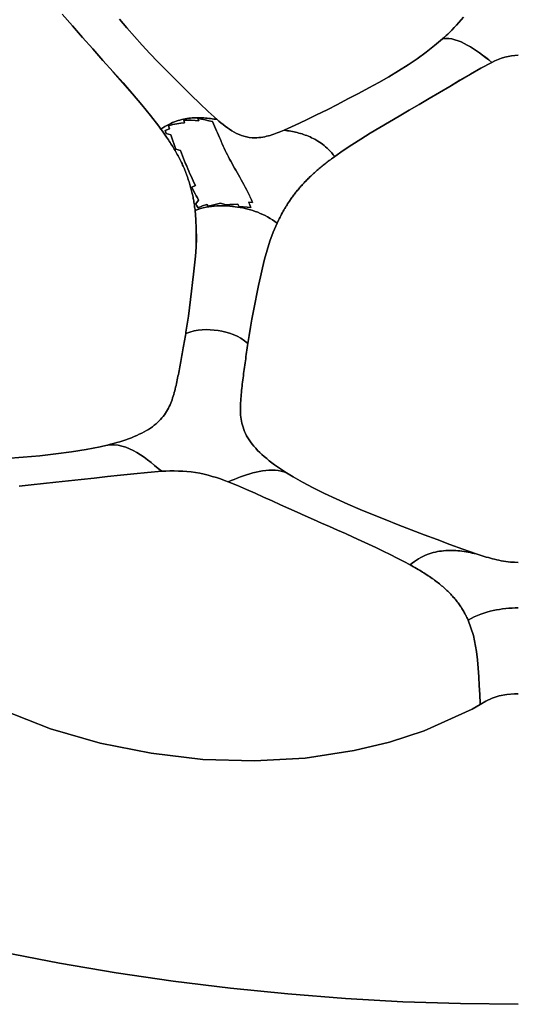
# Model space of a CAD drawing. Header units: centimetres. Extents: x -49.6 to 49.6, y -49.6 to 49.6.
# Tile 3 of 61: x -9.6 to 0, y -49.6 to -30.6. Entities that reach past the tile are written whole.
import ezdxf

# ---------------------------------------------------------------- set-up
doc = ezdxf.new("R2010")
doc.units = ezdxf.units.CM
doc.layers.get('0').update_dxf_attribs({"true_color": 0x5890e1})

msp = doc.modelspace()

# ---------------------------------------------------------------- linework, layer by layer
at = {"color": 16, "true_color": 0x870606}
for points in [[(-9.887, -39.07, 0), (-9.56, -39.046, 0), (-9.235, -39.018, 0), (-8.927, -38.985, 0), (-8.629, -38.946, 0), (-8.343, -38.899, 0), (-8.07, -38.845, 0), (-8.045, -38.839, 0), (-7.986, -38.826, 0), (-7.928, -38.812, 0), (-7.87, -38.797, 0), (-7.814, -38.782, 0), (-7.753, -38.765, 0), (-7.694, -38.747, 0), (-7.635, -38.728, 0), (-7.578, -38.709, 0), (-7.523, -38.69, 0), (-7.47, -38.67, 0), (-7.418, -38.649, 0), (-7.367, -38.627, 0), (-7.318, -38.605, 0), (-7.27, -38.582, 0), (-7.224, -38.558, 0), (-7.18, -38.533, 0), (-7.138, -38.509, 0), (-7.099, -38.483, 0), (-7.062, -38.458, 0), (-7.027, -38.431, 0), (-6.994, -38.404, 0), (-6.963, -38.376, 0), (-6.933, -38.347, 0), (-6.905, -38.317, 0), (-6.879, -38.288, 0), (-6.854, -38.258, 0), (-6.832, -38.228, 0), (-6.811, -38.197, 0), (-6.791, -38.166, 0), (-6.772, -38.134, 0), (-6.755, -38.102, 0), (-6.738, -38.069, 0), (-6.723, -38.036, 0), (-6.709, -38.003, 0), (-6.696, -37.97, 0), (-6.684, -37.937, 0), (-6.673, -37.903, 0), (-6.662, -37.869, 0), (-6.652, -37.835, 0), (-6.642, -37.8, 0), (-6.633, -37.765, 0), (-6.625, -37.731, 0), (-6.616, -37.696, 0), (-6.608, -37.661, 0), (-6.6, -37.626, 0), (-6.593, -37.59, 0), (-6.585, -37.555, 0), (-6.578, -37.519, 0), (-6.571, -37.484, 0), (-6.563, -37.448, 0), (-6.556, -37.412, 0), (-6.549, -37.376, 0), (-6.542, -37.34, 0), (-6.535, -37.304, 0), (-6.528, -37.268, 0), (-6.521, -37.231, 0), (-6.515, -37.195, 0), (-6.508, -37.158, 0), (-6.501, -37.121, 0), (-6.495, -37.085, 0), (-6.488, -37.048, 0), (-6.482, -37.01, 0), (-6.475, -36.973, 0), (-6.469, -36.936, 0), (-6.463, -36.902, 0), (-6.457, -36.867, 0), (-6.451, -36.833, 0), (-6.445, -36.798, 0), (-6.439, -36.764, 0), (-6.433, -36.729, 0), (-6.427, -36.694, 0), (-6.421, -36.659, 0), (-6.417, -36.633, 0), (-6.392, -36.479, 0), (-6.368, -36.322, 0), (-6.347, -36.164, 0), (-6.326, -36.003, 0), (-6.307, -35.84, 0), (-6.287, -35.674, 0), (-6.268, -35.508, 0), (-6.25, -35.338, 0), (-6.234, -35.165, 0), (-6.222, -34.991, 0), (-6.216, -34.813, 0), (-6.216, -34.633, 0), (-6.223, -34.457, 0), (-6.24, -34.278, 0), (-6.241, -34.262, 0), (-6.244, -34.238, 0), (-6.248, -34.214, 0), (-6.251, -34.191, 0), (-6.254, -34.167, 0), (-6.258, -34.143, 0), (-6.262, -34.119, 0), (-6.266, -34.095, 0), (-6.271, -34.071, 0), (-6.275, -34.047, 0), (-6.28, -34.023, 0), (-6.285, -33.998, 0), (-6.29, -33.974, 0), (-6.296, -33.95, 0), (-6.301, -33.926, 0), (-6.307, -33.901, 0), (-6.313, -33.877, 0), (-6.32, -33.852, 0), (-6.326, -33.827, 0), (-6.333, -33.803, 0), (-6.34, -33.778, 0), (-6.348, -33.753, 0), (-6.356, -33.728, 0), (-6.364, -33.703, 0), (-6.372, -33.679, 0), (-6.38, -33.654, 0), (-6.389, -33.629, 0), (-6.398, -33.604, 0), (-6.407, -33.579, 0), (-6.417, -33.554, 0), (-6.427, -33.529, 0), (-6.437, -33.503, 0), (-6.447, -33.478, 0), (-6.458, -33.453, 0), (-6.469, -33.427, 0), (-6.481, -33.402, 0), (-6.492, -33.376, 0), (-6.505, -33.351, 0), (-6.517, -33.325, 0), (-6.529, -33.299, 0), (-6.542, -33.274, 0), (-6.556, -33.248, 0), (-6.569, -33.223, 0), (-6.583, -33.197, 0), (-6.597, -33.172, 0), (-6.612, -33.146, 0), (-6.626, -33.12, 0), (-6.641, -33.095, 0), (-6.657, -33.069, 0), (-6.672, -33.043, 0), (-6.688, -33.017, 0), (-6.705, -32.991, 0), (-6.721, -32.965, 0), (-6.738, -32.94, 0), (-6.755, -32.914, 0), (-6.773, -32.888, 0), (-6.79, -32.862, 0), (-6.817, -32.824, 0), (-6.843, -32.786, 0), (-6.871, -32.747, 0), (-6.898, -32.709, 0), (-6.939, -32.654, 0), (-7.1, -32.445, 0), (-7.271, -32.237, 0), (-7.448, -32.027, 0), (-7.632, -31.817, 0), (-7.824, -31.599, 0), (-8.02, -31.38, 0), (-8.216, -31.16, 0), (-8.412, -30.938, 0), (-8.608, -30.715, 0), (-8.804, -30.49, 0)], [(-8.804, -30.49, 0), (-8.608, -30.715, 0), (-8.412, -30.938, 0), (-8.215, -31.16, 0), (-8.019, -31.38, 0), (-7.824, -31.599, 0), (-7.631, -31.817, 0), (-7.448, -32.027, 0), (-7.27, -32.237, 0), (-7.1, -32.445, 0), (-6.939, -32.654, 0), (-6.898, -32.709, 0), (-6.86, -32.685, 0), (-6.822, -32.661, 0), (-6.784, -32.638, 0), (-6.747, -32.618, 0), (-6.71, -32.6, 0), (-6.674, -32.583, 0), (-6.638, -32.569, 0), (-6.602, -32.556, 0), (-6.567, -32.544, 0), (-6.532, -32.534, 0), (-6.498, -32.525, 0), (-6.463, -32.518, 0), (-6.429, -32.511, 0), (-6.396, -32.505, 0), (-6.362, -32.5, 0), (-6.329, -32.496, 0), (-6.295, -32.493, 0), (-6.262, -32.49, 0), (-6.229, -32.489, 0), (-6.197, -32.488, 0), (-6.164, -32.488, 0), (-6.132, -32.488, 0), (-6.1, -32.489, 0), (-6.068, -32.491, 0), (-6.036, -32.494, 0), (-6.004, -32.497, 0), (-5.972, -32.501, 0), (-5.941, -32.505, 0), (-5.909, -32.51, 0), (-5.878, -32.515, 0), (-5.846, -32.519, 0), (-5.815, -32.524, 0), (-5.985, -32.37, 0), (-6.15, -32.213, 0), (-6.314, -32.053, 0), (-6.477, -31.892, 0), (-6.638, -31.732, 0), (-6.798, -31.57, 0), (-6.956, -31.409, 0), (-7.113, -31.245, 0), (-7.264, -31.084, 0), (-7.412, -30.92, 0), (-7.557, -30.754, 0), (-7.697, -30.585, 0)], [(-7.698, -30.585, 0), (-7.557, -30.754, 0), (-7.412, -30.92, 0), (-7.264, -31.084, 0), (-7.113, -31.245, 0), (-6.957, -31.409, 0), (-6.799, -31.57, 0), (-6.638, -31.732, 0), (-6.477, -31.892, 0), (-6.314, -32.053, 0), (-6.151, -32.213, 0), (-5.985, -32.37, 0), (-5.815, -32.524, 0), (-5.779, -32.555, 0), (-5.74, -32.587, 0), (-5.7, -32.619, 0), (-5.659, -32.651, 0), (-5.616, -32.682, 0), (-5.573, -32.712, 0), (-5.529, -32.74, 0), (-5.484, -32.767, 0), (-5.438, -32.791, 0), (-5.392, -32.812, 0), (-5.344, -32.831, 0), (-5.296, -32.847, 0), (-5.245, -32.86, 0), (-5.193, -32.869, 0), (-5.139, -32.875, 0), (-5.083, -32.877, 0), (-5.045, -32.875, 0), (-5.007, -32.872, 0), (-4.969, -32.868, 0), (-4.932, -32.862, 0), (-4.896, -32.855, 0), (-4.86, -32.847, 0), (-4.825, -32.838, 0), (-4.792, -32.829, 0), (-4.756, -32.818, 0), (-4.721, -32.807, 0), (-4.687, -32.795, 0), (-4.653, -32.783, 0), (-4.619, -32.77, 0), (-4.585, -32.756, 0), (-4.551, -32.743, 0), (-4.518, -32.729, 0), (-4.308, -32.635, 0), (-4.103, -32.537, 0), (-3.898, -32.436, 0), (-3.693, -32.333, 0), (-3.491, -32.23, 0), (-3.288, -32.126, 0), (-3.088, -32.021, 0), (-2.888, -31.914, 0), (-2.693, -31.806, 0), (-2.5, -31.696, 0), (-2.313, -31.583, 0), (-2.129, -31.466, 0), (-1.952, -31.348, 0), (-1.781, -31.224, 0), (-1.618, -31.096, 0), (-1.462, -30.964, 0), (-1.428, -30.934, 0), (-1.395, -30.903, 0), (-1.362, -30.872, 0), (-1.33, -30.841, 0), (-1.282, -30.794, 0), (-1.235, -30.746, 0), (-1.19, -30.698, 0), (-1.146, -30.649, 0), (-1.102, -30.599, 0), (-1.06, -30.549, 0)], [(-1.06, -30.549, 0), (-1.102, -30.599, 0), (-1.146, -30.649, 0), (-1.19, -30.698, 0), (-1.235, -30.746, 0), (-1.282, -30.794, 0), (-1.33, -30.841, 0), (-1.362, -30.872, 0), (-1.395, -30.903, 0), (-1.428, -30.934, 0), (-1.462, -30.964, 0), (-1.404, -30.958, 0), (-1.342, -30.958, 0), (-1.284, -30.966, 0), (-1.223, -30.981, 0), (-1.164, -31, 0), (-1.105, -31.025, 0), (-1.045, -31.053, 0), (-0.986, -31.084, 0), (-0.926, -31.119, 0), (-0.867, -31.156, 0), (-0.808, -31.195, 0), (-0.75, -31.236, 0), (-0.69, -31.28, 0), (-0.631, -31.325, 0), (-0.571, -31.373, 0), (-0.511, -31.419, 0), (-0.451, -31.392, 0), (-0.389, -31.365, 0), (-0.324, -31.341, 0), (-0.259, -31.321, 0), (-0.196, -31.305, 0), (-0.132, -31.293, 0), (-0.067, -31.285, 0), (0, -31.282, 0)], [(0, -31.282, 0), (-0.067, -31.285, 0), (-0.132, -31.293, 0), (-0.196, -31.305, 0), (-0.259, -31.321, 0), (-0.324, -31.341, 0), (-0.389, -31.365, 0), (-0.451, -31.392, 0), (-0.511, -31.419, 0), (-0.723, -31.529, 0), (-0.925, -31.646, 0), (-1.126, -31.765, 0), (-1.325, -31.884, 0), (-1.522, -32.002, 0), (-1.719, -32.118, 0), (-1.913, -32.232, 0), (-2.107, -32.345, 0), (-2.299, -32.457, 0), (-2.489, -32.568, 0), (-2.675, -32.679, 0), (-2.858, -32.79, 0), (-3.038, -32.901, 0), (-3.213, -33.013, 0), (-3.382, -33.125, 0), (-3.545, -33.24, 0), (-3.566, -33.255, 0), (-3.587, -33.27, 0), (-3.608, -33.285, 0), (-3.628, -33.301, 0), (-3.649, -33.316, 0), (-3.669, -33.331, 0), (-3.689, -33.346, 0), (-3.709, -33.362, 0), (-3.729, -33.377, 0), (-3.748, -33.393, 0), (-3.768, -33.408, 0), (-3.787, -33.424, 0), (-3.806, -33.44, 0), (-3.826, -33.455, 0), (-3.844, -33.471, 0), (-3.863, -33.487, 0), (-3.882, -33.503, 0), (-3.9, -33.519, 0), (-3.918, -33.535, 0), (-3.936, -33.551, 0), (-3.953, -33.567, 0), (-3.971, -33.583, 0), (-3.988, -33.599, 0), (-4.005, -33.615, 0), (-4.022, -33.631, 0), (-4.039, -33.647, 0), (-4.056, -33.664, 0), (-4.072, -33.68, 0), (-4.088, -33.697, 0), (-4.104, -33.713, 0), (-4.12, -33.73, 0), (-4.136, -33.746, 0), (-4.151, -33.763, 0), (-4.166, -33.779, 0), (-4.181, -33.796, 0), (-4.196, -33.813, 0), (-4.21, -33.829, 0), (-4.225, -33.846, 0), (-4.239, -33.863, 0), (-4.253, -33.88, 0), (-4.267, -33.897, 0), (-4.28, -33.913, 0), (-4.294, -33.93, 0), (-4.307, -33.947, 0), (-4.32, -33.964, 0), (-4.333, -33.981, 0), (-4.346, -33.998, 0), (-4.358, -34.016, 0), (-4.371, -34.033, 0), (-4.383, -34.05, 0), (-4.395, -34.067, 0), (-4.407, -34.084, 0), (-4.418, -34.101, 0), (-4.43, -34.119, 0), (-4.441, -34.136, 0), (-4.453, -34.153, 0), (-4.464, -34.171, 0), (-4.474, -34.188, 0), (-4.485, -34.205, 0), (-4.496, -34.223, 0), (-4.506, -34.24, 0), (-4.517, -34.258, 0), (-4.527, -34.275, 0), (-4.537, -34.292, 0), (-4.553, -34.322, 0), (-4.569, -34.351, 0), (-4.585, -34.381, 0), (-4.6, -34.41, 0), (-4.615, -34.44, 0), (-4.629, -34.469, 0), (-4.643, -34.499, 0), (-4.657, -34.528, 0), (-4.731, -34.702, 0), (-4.795, -34.876, 0), (-4.851, -35.049, 0), (-4.899, -35.221, 0), (-4.941, -35.391, 0), (-4.979, -35.561, 0), (-5.014, -35.728, 0), (-5.048, -35.894, 0), (-5.081, -36.058, 0), (-5.112, -36.22, 0), (-5.142, -36.38, 0), (-5.171, -36.538, 0), (-5.197, -36.694, 0), (-5.22, -36.849, 0), (-5.227, -36.892, 0), (-5.233, -36.934, 0), (-5.239, -36.977, 0), (-5.245, -37.019, 0), (-5.251, -37.061, 0), (-5.257, -37.103, 0), (-5.263, -37.144, 0), (-5.269, -37.186, 0), (-5.275, -37.227, 0), (-5.281, -37.269, 0), (-5.286, -37.31, 0), (-5.292, -37.351, 0), (-5.297, -37.392, 0), (-5.303, -37.433, 0), (-5.308, -37.474, 0), (-5.313, -37.514, 0), (-5.318, -37.555, 0), (-5.323, -37.596, 0), (-5.328, -37.636, 0), (-5.333, -37.676, 0), (-5.337, -37.716, 0), (-5.341, -37.756, 0), (-5.345, -37.796, 0), (-5.349, -37.836, 0), (-5.353, -37.876, 0), (-5.356, -37.915, 0), (-5.359, -37.955, 0), (-5.362, -37.995, 0), (-5.364, -38.034, 0), (-5.365, -38.074, 0), (-5.365, -38.113, 0), (-5.365, -38.153, 0), (-5.363, -38.192, 0), (-5.36, -38.232, 0), (-5.356, -38.272, 0), (-5.351, -38.312, 0), (-5.344, -38.351, 0), (-5.335, -38.391, 0), (-5.325, -38.431, 0), (-5.313, -38.47, 0), (-5.299, -38.511, 0), (-5.283, -38.552, 0), (-5.265, -38.592, 0), (-5.245, -38.632, 0), (-5.222, -38.672, 0), (-5.198, -38.712, 0), (-5.17, -38.752, 0), (-5.14, -38.792, 0), (-5.106, -38.834, 0), (-5.07, -38.875, 0), (-5.032, -38.915, 0), (-4.991, -38.956, 0), (-4.949, -38.996, 0), (-4.904, -39.035, 0), (-4.857, -39.075, 0), (-4.809, -39.114, 0), (-4.757, -39.154, 0), (-4.704, -39.193, 0), (-4.649, -39.232, 0), (-4.592, -39.271, 0), (-4.533, -39.31, 0), (-4.473, -39.349, 0), (-4.411, -39.387, 0), (-4.348, -39.425, 0), (-4.164, -39.531, 0), (-3.958, -39.64, 0), (-3.744, -39.747, 0), (-3.519, -39.852, 0), (-3.288, -39.955, 0), (-3.054, -40.056, 0), (-2.818, -40.153, 0), (-2.569, -40.253, 0), (-2.319, -40.351, 0), (-2.068, -40.448, 0), (-1.818, -40.544, 0), (-1.569, -40.638, 0), (-1.32, -40.732, 0), (-1.07, -40.825, 0), (-0.812, -40.915, 0), (-0.775, -40.927, 0), (-0.737, -40.939, 0), (-0.698, -40.952, 0), (-0.658, -40.964, 0), (-0.618, -40.976, 0), (-0.578, -40.987, 0), (-0.537, -40.999, 0), (-0.496, -41.009, 0), (-0.457, -41.019, 0), (-0.417, -41.029, 0), (-0.375, -41.038, 0), (-0.332, -41.046, 0), (-0.288, -41.054, 0), (-0.243, -41.061, 0), (-0.197, -41.067, 0), (-0.15, -41.072, 0), (-0.076, -41.077, 0), (0, -41.079, 0)], [(-9.639, -39.604, 0), (-9.407, -39.578, 0), (-9.169, -39.553, 0), (-8.928, -39.528, 0), (-8.683, -39.503, 0), (-8.437, -39.477, 0), (-8.186, -39.451, 0), (-7.934, -39.423, 0), (-7.678, -39.395, 0), (-7.42, -39.367, 0), (-7.158, -39.341, 0), (-6.885, -39.32, 0), (-6.953, -39.263, 0), (-7.021, -39.205, 0), (-7.089, -39.15, 0), (-7.157, -39.097, 0), (-7.225, -39.048, 0), (-7.294, -39.002, 0), (-7.365, -38.959, 0), (-7.437, -38.92, 0), (-7.507, -38.886, 0), (-7.58, -38.856, 0), (-7.654, -38.832, 0), (-7.728, -38.814, 0), (-7.805, -38.805, 0), (-7.882, -38.806, 0), (-7.965, -38.818, 0), (-8.045, -38.839, 0), (-8.07, -38.845, 0), (-8.343, -38.899, 0), (-8.629, -38.946, 0), (-8.927, -38.985, 0), (-9.235, -39.018, 0), (-9.56, -39.046, 0), (-9.887, -39.07, 0)], [(-9.947, -43.936, 0), (-9.033, -44.292, 0), (-8.075, -44.57, 0), (-7.09, -44.768, 0), (-6.092, -44.884, 0), (-5.096, -44.915, 0), (-4.116, -44.86, 0), (-3.168, -44.716, 0), (-2.484, -44.551, 0), (-1.815, -44.332, 0), (-0.892, -43.912, 0), (-0.737, -43.825, 0), (-0.738, -43.808, 0), (-0.745, -43.631, 0), (-0.754, -43.457, 0), (-0.763, -43.288, 0), (-0.774, -43.122, 0), (-0.787, -42.96, 0), (-0.807, -42.801, 0), (-0.867, -42.491, 0), (-0.97, -42.193, 0), (-0.977, -42.178, 0), (-0.984, -42.162, 0), (-0.991, -42.146, 0), (-0.999, -42.13, 0), (-1.006, -42.115, 0), (-1.014, -42.099, 0), (-1.023, -42.083, 0), (-1.031, -42.067, 0), (-1.042, -42.048, 0), (-1.052, -42.029, 0), (-1.063, -42.01, 0), (-1.075, -41.991, 0), (-1.087, -41.972, 0), (-1.099, -41.953, 0), (-1.111, -41.935, 0), (-1.124, -41.916, 0), (-1.137, -41.897, 0), (-1.15, -41.878, 0), (-1.164, -41.86, 0), (-1.178, -41.841, 0), (-1.193, -41.823, 0), (-1.208, -41.804, 0), (-1.223, -41.785, 0), (-1.239, -41.767, 0), (-1.255, -41.748, 0), (-1.271, -41.73, 0), (-1.288, -41.712, 0), (-1.305, -41.693, 0), (-1.323, -41.675, 0), (-1.341, -41.657, 0), (-1.36, -41.638, 0), (-1.379, -41.62, 0), (-1.398, -41.602, 0), (-1.418, -41.584, 0), (-1.438, -41.566, 0), (-1.459, -41.548, 0), (-1.48, -41.53, 0), (-1.501, -41.512, 0), (-1.524, -41.494, 0), (-1.546, -41.476, 0), (-1.569, -41.459, 0), (-1.592, -41.441, 0), (-1.616, -41.423, 0), (-1.64, -41.406, 0), (-1.665, -41.388, 0), (-1.69, -41.371, 0), (-1.716, -41.353, 0), (-1.742, -41.336, 0), (-1.768, -41.318, 0), (-1.795, -41.301, 0), (-1.822, -41.284, 0), (-1.85, -41.267, 0), (-1.878, -41.25, 0), (-1.906, -41.232, 0), (-1.935, -41.215, 0), (-1.964, -41.198, 0), (-1.995, -41.18, 0), (-2.026, -41.162, 0), (-2.058, -41.145, 0), (-2.09, -41.127, 0), (-2.209, -41.062, 0), (-2.338, -40.995, 0), (-2.471, -40.928, 0), (-2.608, -40.861, 0), (-2.748, -40.794, 0), (-2.891, -40.727, 0), (-3.036, -40.66, 0), (-3.185, -40.592, 0), (-3.336, -40.524, 0), (-3.489, -40.456, 0), (-3.643, -40.387, 0), (-3.798, -40.319, 0), (-3.955, -40.25, 0), (-4.112, -40.18, 0), (-4.27, -40.11, 0), (-4.431, -40.038, 0), (-4.593, -39.965, 0), (-4.755, -39.892, 0), (-4.918, -39.818, 0), (-5.082, -39.745, 0), (-5.249, -39.671, 0), (-5.421, -39.596, 0), (-5.6, -39.524, 0), (-5.673, -39.496, 0), (-5.749, -39.468, 0), (-5.828, -39.442, 0), (-5.908, -39.417, 0), (-5.986, -39.395, 0), (-6.065, -39.376, 0), (-6.146, -39.358, 0), (-6.23, -39.343, 0), (-6.314, -39.332, 0), (-6.396, -39.323, 0), (-6.478, -39.317, 0), (-6.559, -39.314, 0), (-6.643, -39.313, 0), (-6.726, -39.313, 0), (-6.807, -39.316, 0), (-6.885, -39.32, 0), (-7.158, -39.341, 0), (-7.42, -39.367, 0), (-7.678, -39.395, 0), (-7.934, -39.423, 0), (-8.186, -39.451, 0), (-8.437, -39.477, 0), (-8.683, -39.503, 0), (-8.928, -39.528, 0), (-9.169, -39.553, 0), (-9.407, -39.578, 0), (-9.639, -39.604, 0)], [(0, -41.079, 0), (-0.076, -41.077, 0), (-0.15, -41.072, 0), (-0.197, -41.067, 0), (-0.243, -41.061, 0), (-0.288, -41.054, 0), (-0.332, -41.046, 0), (-0.375, -41.038, 0), (-0.417, -41.029, 0), (-0.457, -41.019, 0), (-0.496, -41.009, 0), (-0.537, -40.999, 0), (-0.578, -40.987, 0), (-0.618, -40.976, 0), (-0.658, -40.964, 0), (-0.698, -40.952, 0), (-0.737, -40.939, 0), (-0.775, -40.927, 0), (-0.812, -40.915, 0), (-0.851, -40.907, 0), (-0.891, -40.899, 0), (-0.93, -40.891, 0), (-0.969, -40.883, 0), (-1.008, -40.876, 0), (-1.047, -40.869, 0), (-1.087, -40.863, 0), (-1.126, -40.859, 0), (-1.165, -40.855, 0), (-1.205, -40.852, 0), (-1.244, -40.85, 0), (-1.283, -40.849, 0), (-1.323, -40.849, 0), (-1.362, -40.85, 0), (-1.402, -40.852, 0), (-1.442, -40.856, 0), (-1.481, -40.86, 0), (-1.521, -40.865, 0), (-1.561, -40.872, 0), (-1.601, -40.88, 0), (-1.641, -40.89, 0), (-1.681, -40.901, 0), (-1.721, -40.913, 0), (-1.761, -40.928, 0), (-1.802, -40.944, 0), (-1.842, -40.963, 0), (-1.883, -40.984, 0), (-1.924, -41.008, 0), (-1.965, -41.034, 0), (-2.007, -41.063, 0), (-2.048, -41.095, 0), (-2.09, -41.127, 0), (-2.058, -41.145, 0), (-2.026, -41.162, 0), (-1.995, -41.18, 0), (-1.964, -41.198, 0), (-1.935, -41.215, 0), (-1.906, -41.232, 0), (-1.878, -41.25, 0), (-1.85, -41.267, 0), (-1.822, -41.284, 0), (-1.795, -41.301, 0), (-1.768, -41.318, 0), (-1.742, -41.336, 0), (-1.716, -41.353, 0), (-1.69, -41.371, 0), (-1.665, -41.388, 0), (-1.64, -41.406, 0), (-1.616, -41.423, 0), (-1.592, -41.441, 0), (-1.569, -41.459, 0), (-1.546, -41.476, 0), (-1.524, -41.494, 0), (-1.501, -41.512, 0), (-1.48, -41.53, 0), (-1.459, -41.548, 0), (-1.438, -41.566, 0), (-1.418, -41.584, 0), (-1.398, -41.602, 0), (-1.379, -41.62, 0), (-1.36, -41.638, 0), (-1.341, -41.657, 0), (-1.323, -41.675, 0), (-1.305, -41.693, 0), (-1.288, -41.712, 0), (-1.271, -41.73, 0), (-1.255, -41.748, 0), (-1.239, -41.767, 0), (-1.223, -41.785, 0), (-1.208, -41.804, 0), (-1.193, -41.823, 0), (-1.178, -41.841, 0), (-1.164, -41.86, 0), (-1.15, -41.878, 0), (-1.137, -41.897, 0), (-1.124, -41.916, 0), (-1.111, -41.935, 0), (-1.099, -41.953, 0), (-1.087, -41.972, 0), (-1.075, -41.991, 0), (-1.063, -42.01, 0), (-1.052, -42.029, 0), (-1.042, -42.048, 0), (-1.031, -42.067, 0), (-1.023, -42.083, 0), (-1.014, -42.099, 0), (-1.006, -42.115, 0), (-0.999, -42.13, 0), (-0.991, -42.146, 0), (-0.984, -42.162, 0), (-0.977, -42.178, 0), (-0.97, -42.193, 0), (-0.908, -42.162, 0), (-0.849, -42.133, 0), (-0.79, -42.106, 0), (-0.725, -42.08, 0), (-0.666, -42.058, 0), (-0.606, -42.04, 0), (-0.545, -42.023, 0), (-0.483, -42.008, 0), (-0.424, -41.997, 0), (-0.364, -41.987, 0), (-0.303, -41.978, 0), (-0.243, -41.971, 0), (-0.182, -41.966, 0), (-0.121, -41.962, 0), (-0.06, -41.96, 0), (0, -41.959, 0)], [(0, -41.959, 0), (-0.06, -41.96, 0), (-0.121, -41.962, 0), (-0.182, -41.966, 0), (-0.243, -41.971, 0), (-0.303, -41.978, 0), (-0.364, -41.987, 0), (-0.424, -41.997, 0), (-0.483, -42.008, 0), (-0.545, -42.023, 0), (-0.606, -42.04, 0), (-0.666, -42.058, 0), (-0.725, -42.08, 0), (-0.79, -42.106, 0), (-0.849, -42.133, 0), (-0.908, -42.162, 0), (-0.97, -42.193, 0), (-0.867, -42.491, 0), (-0.807, -42.801, 0), (-0.787, -42.96, 0), (-0.774, -43.122, 0), (-0.763, -43.288, 0), (-0.754, -43.457, 0), (-0.745, -43.631, 0), (-0.738, -43.808, 0), (-0.737, -43.825, 0), (-0.626, -43.76, 0), (-0.505, -43.703, 0), (-0.37, -43.66, 0), (-0.224, -43.632, 0), (-0.074, -43.618, 0), (0, -43.617, 0)], [(0, -43.617, 0), (-0.074, -43.618, 0), (-0.224, -43.632, 0), (-0.37, -43.66, 0), (-0.505, -43.703, 0), (-0.626, -43.76, 0), (-0.737, -43.825, 0), (-0.892, -43.912, 0), (-1.815, -44.332, 0), (-2.484, -44.551, 0), (-3.168, -44.716, 0), (-4.116, -44.86, 0), (-5.096, -44.915, 0), (-6.092, -44.884, 0), (-7.09, -44.768, 0), (-8.075, -44.57, 0), (-9.033, -44.292, 0), (-9.947, -43.936, 0)], [(0, -49.617, 0), (-1.113, -49.604, 0), (-2.226, -49.567, 0), (-3.338, -49.504, 0), (-4.448, -49.417, 0), (-5.555, -49.305, 0), (-6.66, -49.168, 0), (-7.762, -49.006, 0), (-8.859, -48.819, 0), (-9.953, -48.608, 0), (-11.041, -48.373, 0), (-12.123, -48.113, 0), (-13.2, -47.829, 0), (-14.27, -47.52, 0), (-15.332, -47.188, 0), (-16.387, -46.832, 0), (-17.434, -46.453, 0), (-18.472, -46.05, 0), (-19.501, -45.624, 0), (-20.519, -45.175, 0)], [(-9.953, -48.608, 0), (-8.859, -48.819, 0), (-7.762, -49.006, 0), (-6.66, -49.168, 0), (-5.555, -49.305, 0), (-4.448, -49.417, 0), (-3.338, -49.504, 0), (-2.226, -49.567, 0), (-1.113, -49.604, 0), (0, -49.617, 0)]]:
    msp.add_polyline3d(points, dxfattribs=at)
for points in [[(-0.722, -31.529, 0), (-0.511, -31.419, 0), (-0.571, -31.373, 0), (-0.63, -31.325, 0), (-0.689, -31.28, 0), (-0.749, -31.236, 0), (-0.808, -31.195, 0), (-0.866, -31.156, 0), (-0.926, -31.119, 0), (-0.986, -31.084, 0), (-1.045, -31.053, 0), (-1.104, -31.025, 0), (-1.164, -31, 0), (-1.223, -30.981, 0), (-1.283, -30.966, 0), (-1.341, -30.958, 0), (-1.403, -30.958, 0), (-1.462, -30.964, 0), (-1.617, -31.096, 0), (-1.781, -31.224, 0), (-1.952, -31.348, 0), (-2.128, -31.466, 0), (-2.312, -31.583, 0), (-2.5, -31.696, 0), (-2.693, -31.806, 0), (-2.888, -31.914, 0), (-3.088, -32.021, 0), (-3.288, -32.126, 0), (-3.491, -32.23, 0), (-3.693, -32.333, 0), (-3.898, -32.436, 0), (-4.102, -32.537, 0), (-4.308, -32.635, 0), (-4.518, -32.729, 0), (-4.487, -32.734, 0), (-4.455, -32.739, 0), (-4.424, -32.745, 0), (-4.392, -32.75, 0), (-4.361, -32.756, 0), (-4.33, -32.762, 0), (-4.299, -32.769, 0), (-4.267, -32.776, 0), (-4.236, -32.784, 0), (-4.205, -32.793, 0), (-4.174, -32.802, 0), (-4.144, -32.813, 0), (-4.113, -32.824, 0), (-4.082, -32.835, 0), (-4.051, -32.848, 0), (-4.021, -32.861, 0), (-3.99, -32.875, 0), (-3.96, -32.89, 0), (-3.93, -32.906, 0), (-3.899, -32.923, 0), (-3.869, -32.941, 0), (-3.839, -32.96, 0), (-3.809, -32.981, 0), (-3.779, -33.002, 0), (-3.749, -33.026, 0), (-3.72, -33.051, 0), (-3.69, -33.077, 0), (-3.661, -33.106, 0), (-3.632, -33.137, 0), (-3.603, -33.17, 0), (-3.574, -33.205, 0), (-3.545, -33.24, 0), (-3.382, -33.125, 0), (-3.213, -33.013, 0), (-3.037, -32.901, 0), (-2.858, -32.79, 0), (-2.675, -32.679, 0), (-2.489, -32.568, 0), (-2.299, -32.457, 0), (-2.107, -32.345, 0), (-1.913, -32.232, 0), (-1.719, -32.118, 0), (-1.522, -32.002, 0), (-1.324, -31.884, 0), (-1.125, -31.765, 0), (-0.925, -31.646, 0)], [(-6.86, -32.685, 0), (-6.898, -32.709, 0), (-6.871, -32.747, 0), (-6.843, -32.786, 0), (-6.817, -32.824, 0), (-6.79, -32.862, 0), (-6.773, -32.888, 0), (-6.755, -32.914, 0), (-6.738, -32.94, 0), (-6.721, -32.965, 0), (-6.705, -32.991, 0), (-6.688, -33.017, 0), (-6.672, -33.043, 0), (-6.657, -33.069, 0), (-6.641, -33.095, 0), (-6.626, -33.12, 0), (-6.612, -33.146, 0), (-6.597, -33.172, 0), (-6.583, -33.197, 0), (-6.569, -33.223, 0), (-6.556, -33.248, 0), (-6.542, -33.274, 0), (-6.529, -33.299, 0), (-6.517, -33.325, 0), (-6.505, -33.351, 0), (-6.492, -33.376, 0), (-6.481, -33.402, 0), (-6.469, -33.427, 0), (-6.458, -33.453, 0), (-6.447, -33.478, 0), (-6.437, -33.503, 0), (-6.427, -33.529, 0), (-6.417, -33.554, 0), (-6.407, -33.579, 0), (-6.398, -33.604, 0), (-6.389, -33.629, 0), (-6.38, -33.654, 0), (-6.372, -33.679, 0), (-6.364, -33.703, 0), (-6.356, -33.728, 0), (-6.348, -33.753, 0), (-6.34, -33.778, 0), (-6.333, -33.803, 0), (-6.326, -33.827, 0), (-6.32, -33.852, 0), (-6.313, -33.877, 0), (-6.307, -33.901, 0), (-6.301, -33.926, 0), (-6.296, -33.95, 0), (-6.29, -33.974, 0), (-6.285, -33.998, 0), (-6.28, -34.023, 0), (-6.275, -34.047, 0), (-6.271, -34.071, 0), (-6.266, -34.095, 0), (-6.262, -34.119, 0), (-6.258, -34.143, 0), (-6.254, -34.167, 0), (-6.251, -34.191, 0), (-6.248, -34.214, 0), (-6.244, -34.238, 0), (-6.241, -34.262, 0), (-6.24, -34.278, 0), (-6.186, -34.261, 0), (-6.134, -34.245, 0), (-6.082, -34.231, 0), (-6.026, -34.218, 0), (-5.975, -34.208, 0), (-5.923, -34.201, 0), (-5.871, -34.195, 0), (-5.819, -34.191, 0), (-5.769, -34.189, 0), (-5.719, -34.189, 0), (-5.669, -34.19, 0), (-5.618, -34.192, 0), (-5.568, -34.196, 0), (-5.518, -34.201, 0), (-5.468, -34.207, 0), (-5.418, -34.214, 0), (-5.369, -34.223, 0), (-5.32, -34.232, 0), (-5.271, -34.243, 0), (-5.221, -34.255, 0), (-5.173, -34.268, 0), (-5.125, -34.283, 0), (-5.077, -34.299, 0), (-5.031, -34.316, 0), (-4.982, -34.336, 0), (-4.934, -34.357, 0), (-4.887, -34.38, 0), (-4.842, -34.405, 0), (-4.792, -34.435, 0), (-4.747, -34.464, 0), (-4.703, -34.495, 0), (-4.657, -34.528, 0), (-4.643, -34.499, 0), (-4.629, -34.469, 0), (-4.615, -34.44, 0), (-4.6, -34.41, 0), (-4.585, -34.381, 0), (-4.569, -34.351, 0), (-4.553, -34.322, 0), (-4.537, -34.292, 0), (-4.527, -34.275, 0), (-4.517, -34.258, 0), (-4.506, -34.24, 0), (-4.496, -34.223, 0), (-4.485, -34.205, 0), (-4.474, -34.188, 0), (-4.464, -34.171, 0), (-4.453, -34.153, 0), (-4.441, -34.136, 0), (-4.43, -34.119, 0), (-4.418, -34.101, 0), (-4.407, -34.084, 0), (-4.395, -34.067, 0), (-4.383, -34.05, 0), (-4.371, -34.033, 0), (-4.358, -34.016, 0), (-4.346, -33.998, 0), (-4.333, -33.981, 0), (-4.32, -33.964, 0), (-4.307, -33.947, 0), (-4.294, -33.93, 0), (-4.28, -33.913, 0), (-4.267, -33.897, 0), (-4.253, -33.88, 0), (-4.239, -33.863, 0), (-4.225, -33.846, 0), (-4.21, -33.829, 0), (-4.196, -33.813, 0), (-4.181, -33.796, 0), (-4.166, -33.779, 0), (-4.151, -33.763, 0), (-4.136, -33.746, 0), (-4.12, -33.73, 0), (-4.104, -33.713, 0), (-4.088, -33.697, 0), (-4.072, -33.68, 0), (-4.056, -33.664, 0), (-4.039, -33.647, 0), (-4.022, -33.631, 0), (-4.005, -33.615, 0), (-3.988, -33.599, 0), (-3.971, -33.583, 0), (-3.953, -33.567, 0), (-3.936, -33.551, 0), (-3.918, -33.535, 0), (-3.9, -33.519, 0), (-3.882, -33.503, 0), (-3.863, -33.487, 0), (-3.844, -33.471, 0), (-3.826, -33.455, 0), (-3.806, -33.44, 0), (-3.787, -33.424, 0), (-3.768, -33.408, 0), (-3.748, -33.393, 0), (-3.729, -33.377, 0), (-3.709, -33.362, 0), (-3.689, -33.346, 0), (-3.669, -33.331, 0), (-3.649, -33.316, 0), (-3.628, -33.301, 0), (-3.608, -33.285, 0), (-3.587, -33.27, 0), (-3.566, -33.255, 0), (-3.545, -33.24, 0), (-3.574, -33.205, 0), (-3.603, -33.17, 0), (-3.632, -33.137, 0), (-3.661, -33.106, 0), (-3.691, -33.077, 0), (-3.72, -33.051, 0), (-3.75, -33.026, 0), (-3.779, -33.002, 0), (-3.809, -32.981, 0), (-3.839, -32.96, 0), (-3.869, -32.941, 0), (-3.9, -32.923, 0), (-3.93, -32.906, 0), (-3.96, -32.89, 0), (-3.991, -32.875, 0), (-4.021, -32.861, 0), (-4.052, -32.848, 0), (-4.082, -32.835, 0), (-4.113, -32.824, 0), (-4.144, -32.813, 0), (-4.175, -32.802, 0), (-4.206, -32.793, 0), (-4.237, -32.784, 0), (-4.268, -32.776, 0), (-4.299, -32.769, 0), (-4.33, -32.762, 0), (-4.361, -32.756, 0), (-4.393, -32.75, 0), (-4.424, -32.745, 0), (-4.455, -32.739, 0), (-4.487, -32.734, 0), (-4.518, -32.729, 0), (-4.551, -32.743, 0), (-4.585, -32.756, 0), (-4.619, -32.77, 0), (-4.653, -32.783, 0), (-4.687, -32.795, 0), (-4.721, -32.807, 0), (-4.756, -32.818, 0), (-4.792, -32.829, 0), (-4.825, -32.838, 0), (-4.86, -32.847, 0), (-4.896, -32.855, 0), (-4.932, -32.862, 0), (-4.969, -32.868, 0), (-5.007, -32.872, 0), (-5.045, -32.875, 0), (-5.083, -32.877, 0), (-5.139, -32.875, 0), (-5.193, -32.869, 0), (-5.245, -32.86, 0), (-5.296, -32.847, 0), (-5.344, -32.831, 0), (-5.392, -32.812, 0), (-5.438, -32.791, 0), (-5.484, -32.767, 0), (-5.529, -32.74, 0), (-5.573, -32.712, 0), (-5.616, -32.682, 0), (-5.659, -32.651, 0), (-5.7, -32.619, 0), (-5.74, -32.587, 0), (-5.779, -32.555, 0), (-5.815, -32.524, 0), (-5.847, -32.519, 0), (-5.878, -32.515, 0), (-5.909, -32.51, 0), (-5.941, -32.505, 0), (-5.973, -32.501, 0), (-6.004, -32.497, 0), (-6.036, -32.494, 0), (-6.068, -32.491, 0), (-6.1, -32.489, 0), (-6.132, -32.488, 0), (-6.165, -32.488, 0), (-6.197, -32.488, 0), (-6.23, -32.489, 0), (-6.263, -32.49, 0), (-6.296, -32.493, 0), (-6.329, -32.496, 0), (-6.362, -32.5, 0), (-6.396, -32.505, 0), (-6.43, -32.511, 0), (-6.464, -32.518, 0), (-6.498, -32.525, 0), (-6.532, -32.534, 0), (-6.567, -32.544, 0), (-6.602, -32.556, 0), (-6.638, -32.569, 0), (-6.674, -32.583, 0), (-6.71, -32.6, 0), (-6.747, -32.618, 0), (-6.784, -32.638, 0), (-6.822, -32.661, 0)], [(-5.129, -34.129, 0), (-5.206, -34.121, 0), (-5.183, -34.171, 0), (-5.161, -34.221, 0), (-5.237, -34.214, 0), (-5.312, -34.209, 0), (-5.389, -34.207, 0), (-5.412, -34.16, 0), (-5.489, -34.162, 0), (-5.567, -34.166, 0), (-5.644, -34.173, 0), (-5.747, -34.141, 0), (-5.826, -34.157, 0), (-5.906, -34.176, 0), (-5.987, -34.2, 0), (-6.013, -34.162, 0), (-6.095, -34.193, 0), (-6.178, -34.23, 0), (-6.203, -34.192, 0), (-6.227, -34.153, 0), (-6.172, -34.079, 0), (-6.196, -34.039, 0), (-6.218, -33.998, 0), (-6.24, -33.956, 0), (-6.262, -33.914, 0), (-6.283, -33.871, 0), (-6.303, -33.828, 0), (-6.234, -33.797, 0), (-6.255, -33.753, 0), (-6.277, -33.708, 0), (-6.298, -33.663, 0), (-6.318, -33.617, 0), (-6.339, -33.57, 0), (-6.36, -33.523, 0), (-6.38, -33.475, 0), (-6.401, -33.427, 0), (-6.422, -33.378, 0), (-6.442, -33.328, 0), (-6.463, -33.278, 0), (-6.483, -33.227, 0), (-6.503, -33.176, 0), (-6.523, -33.124, 0), (-6.611, -33.098, 0), (-6.631, -33.044, 0), (-6.651, -32.989, 0), (-6.67, -32.934, 0), (-6.689, -32.878, 0), (-6.706, -32.821, 0), (-6.799, -32.793, 0), (-6.816, -32.733, 0), (-6.736, -32.702, 0), (-6.751, -32.643, 0), (-6.672, -32.62, 0), (-6.594, -32.604, 0), (-6.518, -32.593, 0), (-6.443, -32.587, 0), (-6.46, -32.535, 0), (-6.386, -32.534, 0), (-6.313, -32.537, 0), (-6.24, -32.543, 0), (-6.168, -32.551, 0), (-6.188, -32.504, 0), (-6.116, -32.515, 0), (-6.045, -32.529, 0), (-5.974, -32.546, 0), (-5.904, -32.564, 0), (-5.883, -32.607, 0), (-5.864, -32.651, 0), (-5.844, -32.695, 0), (-5.825, -32.739, 0), (-5.806, -32.782, 0), (-5.788, -32.825, 0), (-5.77, -32.868, 0), (-5.752, -32.911, 0), (-5.734, -32.953, 0), (-5.715, -32.996, 0), (-5.696, -33.038, 0), (-5.677, -33.079, 0), (-5.658, -33.121, 0), (-5.637, -33.163, 0), (-5.617, -33.205, 0), (-5.595, -33.247, 0), (-5.573, -33.289, 0), (-5.55, -33.331, 0), (-5.526, -33.374, 0), (-5.502, -33.417, 0), (-5.478, -33.461, 0), (-5.452, -33.505, 0), (-5.427, -33.55, 0), (-5.401, -33.595, 0), (-5.375, -33.64, 0), (-5.349, -33.687, 0), (-5.322, -33.734, 0), (-5.297, -33.781, 0), (-5.271, -33.83, 0), (-5.246, -33.878, 0), (-5.221, -33.928, 0), (-5.197, -33.977, 0), (-5.174, -34.027, 0), (-5.151, -34.078, 0)], [(-6.735, -32.702, 0), (-6.815, -32.733, 0), (-6.799, -32.793, 0), (-6.705, -32.821, 0), (-6.688, -32.878, 0), (-6.67, -32.934, 0), (-6.651, -32.989, 0), (-6.631, -33.044, 0), (-6.611, -33.098, 0), (-6.523, -33.124, 0), (-6.503, -33.176, 0), (-6.483, -33.227, 0), (-6.462, -33.278, 0), (-6.442, -33.328, 0), (-6.421, -33.378, 0), (-6.401, -33.427, 0), (-6.38, -33.475, 0), (-6.36, -33.523, 0), (-6.339, -33.57, 0), (-6.318, -33.617, 0), (-6.297, -33.663, 0), (-6.276, -33.708, 0), (-6.255, -33.753, 0), (-6.234, -33.797, 0), (-6.303, -33.828, 0), (-6.282, -33.871, 0), (-6.261, -33.914, 0), (-6.24, -33.956, 0), (-6.218, -33.998, 0), (-6.195, -34.039, 0), (-6.172, -34.079, 0), (-6.226, -34.153, 0), (-6.203, -34.192, 0), (-6.178, -34.23, 0), (-6.095, -34.193, 0), (-6.012, -34.162, 0), (-5.987, -34.2, 0), (-5.906, -34.176, 0), (-5.826, -34.157, 0), (-5.747, -34.141, 0), (-5.644, -34.173, 0), (-5.566, -34.166, 0), (-5.489, -34.162, 0), (-5.412, -34.16, 0), (-5.389, -34.207, 0), (-5.312, -34.209, 0), (-5.236, -34.214, 0), (-5.161, -34.221, 0), (-5.183, -34.171, 0), (-5.205, -34.121, 0), (-5.129, -34.129, 0), (-5.151, -34.078, 0), (-5.173, -34.027, 0), (-5.197, -33.977, 0), (-5.221, -33.928, 0), (-5.245, -33.878, 0), (-5.271, -33.83, 0), (-5.296, -33.781, 0), (-5.322, -33.734, 0), (-5.348, -33.687, 0), (-5.374, -33.64, 0), (-5.401, -33.595, 0), (-5.426, -33.55, 0), (-5.452, -33.505, 0), (-5.477, -33.461, 0), (-5.502, -33.417, 0), (-5.526, -33.374, 0), (-5.55, -33.331, 0), (-5.573, -33.289, 0), (-5.595, -33.247, 0), (-5.616, -33.205, 0), (-5.637, -33.163, 0), (-5.657, -33.121, 0), (-5.677, -33.079, 0), (-5.696, -33.038, 0), (-5.715, -32.996, 0), (-5.733, -32.953, 0), (-5.751, -32.911, 0), (-5.77, -32.868, 0), (-5.788, -32.825, 0), (-5.806, -32.782, 0), (-5.825, -32.739, 0), (-5.844, -32.695, 0), (-5.863, -32.651, 0), (-5.883, -32.607, 0), (-5.904, -32.564, 0), (-5.974, -32.546, 0), (-6.045, -32.529, 0), (-6.116, -32.515, 0), (-6.187, -32.504, 0), (-6.168, -32.551, 0), (-6.24, -32.543, 0), (-6.313, -32.537, 0), (-6.386, -32.534, 0), (-6.46, -32.535, 0), (-6.443, -32.587, 0), (-6.518, -32.593, 0), (-6.594, -32.604, 0), (-6.671, -32.62, 0), (-6.75, -32.643, 0)], [(-6.416, -36.633, 0), (-6.421, -36.659, 0), (-6.339, -36.63, 0), (-6.258, -36.607, 0), (-6.178, -36.592, 0), (-6.1, -36.584, 0), (-6.023, -36.581, 0), (-5.947, -36.584, 0), (-5.871, -36.59, 0), (-5.796, -36.6, 0), (-5.722, -36.613, 0), (-5.648, -36.631, 0), (-5.574, -36.652, 0), (-5.502, -36.679, 0), (-5.43, -36.71, 0), (-5.359, -36.749, 0), (-5.289, -36.796, 0), (-5.22, -36.849, 0), (-5.196, -36.694, 0), (-5.17, -36.538, 0), (-5.142, -36.38, 0), (-5.112, -36.22, 0), (-5.08, -36.058, 0), (-5.048, -35.894, 0), (-5.014, -35.728, 0), (-4.979, -35.561, 0), (-4.941, -35.391, 0), (-4.899, -35.221, 0), (-4.851, -35.049, 0), (-4.795, -34.876, 0), (-4.731, -34.702, 0), (-4.657, -34.528, 0), (-4.703, -34.495, 0), (-4.747, -34.464, 0), (-4.792, -34.435, 0), (-4.842, -34.405, 0), (-4.887, -34.38, 0), (-4.934, -34.357, 0), (-4.982, -34.336, 0), (-5.031, -34.316, 0), (-5.077, -34.299, 0), (-5.124, -34.283, 0), (-5.172, -34.268, 0), (-5.221, -34.255, 0), (-5.27, -34.243, 0), (-5.32, -34.232, 0), (-5.369, -34.223, 0), (-5.418, -34.214, 0), (-5.468, -34.207, 0), (-5.517, -34.201, 0), (-5.568, -34.196, 0), (-5.618, -34.192, 0), (-5.669, -34.19, 0), (-5.719, -34.189, 0), (-5.769, -34.189, 0), (-5.818, -34.191, 0), (-5.871, -34.195, 0), (-5.923, -34.201, 0), (-5.974, -34.208, 0), (-6.026, -34.218, 0), (-6.082, -34.231, 0), (-6.134, -34.245, 0), (-6.185, -34.261, 0), (-6.239, -34.278, 0), (-6.223, -34.457, 0), (-6.216, -34.633, 0), (-6.215, -34.813, 0), (-6.222, -34.991, 0), (-6.234, -35.165, 0), (-6.25, -35.338, 0), (-6.268, -35.508, 0), (-6.287, -35.674, 0), (-6.306, -35.84, 0), (-6.326, -36.003, 0), (-6.347, -36.164, 0), (-6.368, -36.322, 0), (-6.391, -36.479, 0)], [(-7.437, -38.92, 0), (-7.365, -38.959, 0), (-7.294, -39.002, 0), (-7.225, -39.048, 0), (-7.157, -39.097, 0), (-7.089, -39.15, 0), (-7.021, -39.205, 0), (-6.953, -39.263, 0), (-6.885, -39.32, 0), (-6.807, -39.316, 0), (-6.726, -39.313, 0), (-6.643, -39.313, 0), (-6.559, -39.314, 0), (-6.478, -39.317, 0), (-6.396, -39.323, 0), (-6.314, -39.332, 0), (-6.23, -39.343, 0), (-6.146, -39.358, 0), (-6.065, -39.376, 0), (-5.986, -39.395, 0), (-5.908, -39.417, 0), (-5.828, -39.442, 0), (-5.749, -39.468, 0), (-5.673, -39.496, 0), (-5.6, -39.524, 0), (-5.541, -39.5, 0), (-5.483, -39.476, 0), (-5.425, -39.452, 0), (-5.366, -39.429, 0), (-5.307, -39.407, 0), (-5.246, -39.387, 0), (-5.186, -39.368, 0), (-5.125, -39.351, 0), (-5.063, -39.336, 0), (-5.001, -39.322, 0), (-4.939, -39.312, 0), (-4.876, -39.303, 0), (-4.814, -39.298, 0), (-4.753, -39.296, 0), (-4.693, -39.298, 0), (-4.634, -39.304, 0), (-4.578, -39.315, 0), (-4.526, -39.33, 0), (-4.477, -39.35, 0), (-4.431, -39.373, 0), (-4.389, -39.398, 0), (-4.348, -39.425, 0), (-4.411, -39.387, 0), (-4.473, -39.349, 0), (-4.533, -39.31, 0), (-4.592, -39.271, 0), (-4.649, -39.232, 0), (-4.704, -39.193, 0), (-4.757, -39.154, 0), (-4.809, -39.114, 0), (-4.857, -39.075, 0), (-4.904, -39.035, 0), (-4.949, -38.996, 0), (-4.991, -38.956, 0), (-5.032, -38.915, 0), (-5.07, -38.875, 0), (-5.106, -38.834, 0), (-5.14, -38.792, 0), (-5.17, -38.752, 0), (-5.198, -38.712, 0), (-5.222, -38.672, 0), (-5.245, -38.632, 0), (-5.265, -38.592, 0), (-5.283, -38.552, 0), (-5.299, -38.511, 0), (-5.313, -38.47, 0), (-5.325, -38.431, 0), (-5.335, -38.391, 0), (-5.344, -38.351, 0), (-5.351, -38.312, 0), (-5.356, -38.272, 0), (-5.36, -38.232, 0), (-5.363, -38.192, 0), (-5.365, -38.153, 0), (-5.365, -38.113, 0), (-5.365, -38.074, 0), (-5.364, -38.034, 0), (-5.362, -37.995, 0), (-5.359, -37.955, 0), (-5.356, -37.915, 0), (-5.353, -37.876, 0), (-5.349, -37.836, 0), (-5.345, -37.796, 0), (-5.341, -37.756, 0), (-5.337, -37.716, 0), (-5.333, -37.676, 0), (-5.328, -37.636, 0), (-5.323, -37.596, 0), (-5.318, -37.555, 0), (-5.313, -37.514, 0), (-5.308, -37.474, 0), (-5.303, -37.433, 0), (-5.297, -37.392, 0), (-5.292, -37.351, 0), (-5.286, -37.31, 0), (-5.281, -37.269, 0), (-5.275, -37.227, 0), (-5.269, -37.186, 0), (-5.263, -37.144, 0), (-5.257, -37.103, 0), (-5.251, -37.061, 0), (-5.245, -37.019, 0), (-5.239, -36.977, 0), (-5.233, -36.934, 0), (-5.227, -36.892, 0), (-5.22, -36.849, 0), (-5.289, -36.796, 0), (-5.359, -36.749, 0), (-5.43, -36.71, 0), (-5.502, -36.679, 0), (-5.575, -36.652, 0), (-5.648, -36.631, 0), (-5.722, -36.613, 0), (-5.796, -36.6, 0), (-5.871, -36.59, 0), (-5.947, -36.584, 0), (-6.023, -36.581, 0), (-6.1, -36.584, 0), (-6.179, -36.592, 0), (-6.258, -36.607, 0), (-6.339, -36.63, 0), (-6.421, -36.659, 0), (-6.427, -36.694, 0), (-6.433, -36.729, 0), (-6.439, -36.764, 0), (-6.445, -36.798, 0), (-6.451, -36.833, 0), (-6.457, -36.867, 0), (-6.463, -36.902, 0), (-6.469, -36.936, 0), (-6.475, -36.973, 0), (-6.482, -37.01, 0), (-6.488, -37.048, 0), (-6.495, -37.085, 0), (-6.501, -37.121, 0), (-6.508, -37.158, 0), (-6.515, -37.195, 0), (-6.521, -37.231, 0), (-6.528, -37.268, 0), (-6.535, -37.304, 0), (-6.542, -37.34, 0), (-6.549, -37.376, 0), (-6.556, -37.412, 0), (-6.563, -37.448, 0), (-6.571, -37.484, 0), (-6.578, -37.519, 0), (-6.585, -37.555, 0), (-6.593, -37.59, 0), (-6.6, -37.626, 0), (-6.608, -37.661, 0), (-6.616, -37.696, 0), (-6.625, -37.731, 0), (-6.633, -37.765, 0), (-6.642, -37.8, 0), (-6.652, -37.835, 0), (-6.662, -37.869, 0), (-6.673, -37.903, 0), (-6.684, -37.937, 0), (-6.696, -37.97, 0), (-6.709, -38.003, 0), (-6.723, -38.036, 0), (-6.738, -38.069, 0), (-6.755, -38.102, 0), (-6.772, -38.134, 0), (-6.791, -38.166, 0), (-6.811, -38.197, 0), (-6.832, -38.228, 0), (-6.854, -38.258, 0), (-6.879, -38.288, 0), (-6.905, -38.317, 0), (-6.933, -38.347, 0), (-6.963, -38.376, 0), (-6.994, -38.404, 0), (-7.027, -38.431, 0), (-7.062, -38.458, 0), (-7.099, -38.483, 0), (-7.138, -38.509, 0), (-7.18, -38.533, 0), (-7.224, -38.558, 0), (-7.27, -38.582, 0), (-7.318, -38.605, 0), (-7.367, -38.627, 0), (-7.418, -38.649, 0), (-7.47, -38.67, 0), (-7.523, -38.69, 0), (-7.578, -38.709, 0), (-7.635, -38.728, 0), (-7.694, -38.747, 0), (-7.753, -38.765, 0), (-7.814, -38.782, 0), (-7.87, -38.797, 0), (-7.928, -38.812, 0), (-7.986, -38.826, 0), (-8.045, -38.839, 0), (-7.965, -38.818, 0), (-7.882, -38.806, 0), (-7.805, -38.805, 0), (-7.728, -38.814, 0), (-7.654, -38.832, 0), (-7.58, -38.856, 0), (-7.507, -38.886, 0)], [(-5.541, -39.5, 0), (-5.6, -39.524, 0), (-5.421, -39.596, 0), (-5.249, -39.671, 0), (-5.082, -39.745, 0), (-4.918, -39.818, 0), (-4.755, -39.892, 0), (-4.593, -39.965, 0), (-4.431, -40.038, 0), (-4.27, -40.11, 0), (-4.112, -40.18, 0), (-3.955, -40.25, 0), (-3.798, -40.319, 0), (-3.643, -40.387, 0), (-3.489, -40.456, 0), (-3.336, -40.524, 0), (-3.185, -40.592, 0), (-3.036, -40.66, 0), (-2.891, -40.727, 0), (-2.748, -40.794, 0), (-2.608, -40.861, 0), (-2.471, -40.928, 0), (-2.338, -40.995, 0), (-2.209, -41.062, 0), (-2.09, -41.127, 0), (-2.048, -41.095, 0), (-2.007, -41.063, 0), (-1.965, -41.034, 0), (-1.924, -41.008, 0), (-1.883, -40.984, 0), (-1.842, -40.963, 0), (-1.802, -40.944, 0), (-1.761, -40.928, 0), (-1.721, -40.913, 0), (-1.681, -40.901, 0), (-1.641, -40.89, 0), (-1.601, -40.88, 0), (-1.561, -40.872, 0), (-1.521, -40.865, 0), (-1.481, -40.86, 0), (-1.442, -40.856, 0), (-1.402, -40.852, 0), (-1.362, -40.85, 0), (-1.323, -40.849, 0), (-1.283, -40.849, 0), (-1.244, -40.85, 0), (-1.205, -40.852, 0), (-1.165, -40.855, 0), (-1.126, -40.859, 0), (-1.087, -40.863, 0), (-1.047, -40.869, 0), (-1.008, -40.876, 0), (-0.969, -40.883, 0), (-0.93, -40.891, 0), (-0.891, -40.899, 0), (-0.851, -40.907, 0), (-0.812, -40.915, 0), (-1.07, -40.825, 0), (-1.32, -40.732, 0), (-1.569, -40.638, 0), (-1.818, -40.544, 0), (-2.068, -40.448, 0), (-2.319, -40.351, 0), (-2.569, -40.253, 0), (-2.818, -40.153, 0), (-3.054, -40.056, 0), (-3.288, -39.955, 0), (-3.519, -39.852, 0), (-3.744, -39.747, 0), (-3.958, -39.64, 0), (-4.164, -39.531, 0), (-4.348, -39.425, 0), (-4.389, -39.398, 0), (-4.431, -39.373, 0), (-4.477, -39.35, 0), (-4.526, -39.33, 0), (-4.578, -39.315, 0), (-4.634, -39.304, 0), (-4.693, -39.298, 0), (-4.753, -39.296, 0), (-4.814, -39.298, 0), (-4.876, -39.303, 0), (-4.939, -39.312, 0), (-5.001, -39.322, 0), (-5.063, -39.336, 0), (-5.125, -39.351, 0), (-5.186, -39.368, 0), (-5.246, -39.387, 0), (-5.307, -39.407, 0), (-5.366, -39.429, 0), (-5.425, -39.452, 0), (-5.483, -39.476, 0)]]:
    msp.add_polyline3d(points, close=True, dxfattribs=at)

doc.saveas('drawing.dxf')
